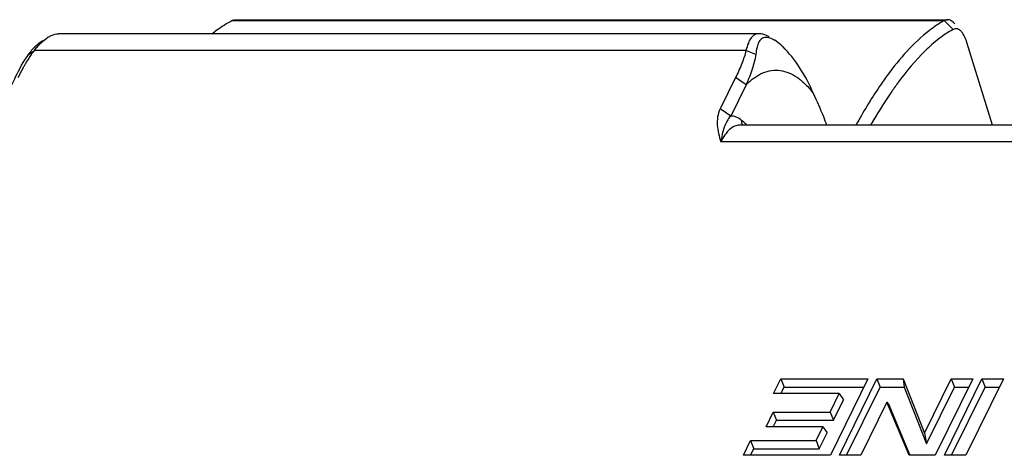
# Model space of a CAD drawing. Header units: millimetres. Extents: x 0 to 420, y 0 to 297.
# Tile 33 of 36: x 352.56 to 374.18, y 186.49 to 196.05. Entities that reach past the tile are written whole.
import ezdxf

# ---------------------------------------------------------------- set-up
doc = ezdxf.new("R2010")
doc.units = ezdxf.units.MM
doc.header["$LTSCALE"] = 23.1
doc.layers.get('0').update_dxf_attribs({"linetype": 'CONTINUOUS'})

msp = doc.modelspace()

# ---------------------------------------------------------------- linework, layer by layer
at = {"color": 9, "linetype": 'CONTINUOUS'}
for p, q in [((357.21674, 196.03003), (372.85658, 196.03003)), ((373.05847, 195.8373), (372.85737, 196.03094)), ((352.75593, 195.28922), (352.88439, 195.37429)), ((368.50778, 195.37429), (352.88439, 195.37429)), ((368.72239, 195.28922), (368.50778, 195.37429)), ((368.43904, 193.81734), (368.41321, 193.8393)), ((368.4389, 193.81625), (368.41321, 193.8393)), ((382.62336, 193.36646), (367.95429, 193.36646))]:
    msp.add_line(p, q, dxfattribs=at)
at = {"color": 7, "linetype": 'CONTINUOUS'}
for p, q in [((357.29607, 196.051), (372.9336, 196.051)), ((368.79771, 195.74263), (353.41736, 195.74263)), ((373.91918, 193.7348), (373.3581, 195.55045)), ((368.27905, 194.77902), (367.9416, 194.09137)), ((368.51167, 194.62236), (368.27905, 194.77902)), ((368.51167, 194.62236), (368.17422, 193.93471)), ((368.17422, 193.93471), (367.9416, 194.09137)), ((382.68765, 193.7348), (368.3658, 193.7348)), ((369.11526, 187.84137), (369.27362, 188.16407)), ((369.27362, 188.16407), (369.34376, 187.98549)), ((369.27362, 188.16407), (371.18482, 188.16407)), ((371.18482, 188.16407), (370.36121, 186.48573)), ((370.56077, 186.48573), (371.38439, 188.16407)), ((371.38439, 188.16407), (371.45452, 187.98549)), ((371.38439, 188.16407), (371.96052, 188.16407)), ((371.96052, 188.16407), (371.97974, 187.98549)), ((371.96052, 188.16407), (372.43027, 186.97165)), ((372.43027, 186.97165), (373.01543, 188.16407)), ((373.48748, 188.16407), (372.66386, 186.48573)), ((372.86343, 186.48573), (373.68704, 188.16407)), ((373.01543, 188.16407), (373.08557, 187.98549)), ((373.01543, 188.16407), (373.48748, 188.16407)), ((374.15908, 188.16407), (373.33547, 186.48573)), ((373.68704, 188.16407), (373.75718, 187.98549)), ((373.68704, 188.16407), (374.15908, 188.16407)), ((369.27303, 187.84137), (369.34376, 187.98549)), ((369.34376, 187.98549), (371.09719, 187.98549)), ((370.71855, 186.48573), (371.45452, 187.98549)), ((371.45452, 187.98549), (371.97974, 187.98549)), ((371.97974, 187.98549), (372.47217, 186.7355)), ((372.47217, 186.7355), (373.08557, 187.98549)), ((373.0212, 186.48573), (373.75718, 187.98549)), ((373.08557, 187.98549), (373.39984, 187.98549)), ((373.75718, 187.98549), (374.07144, 187.98549)), ((370.55442, 187.84137), (369.11526, 187.84137)), ((370.35582, 187.43666), (370.55442, 187.84137)), ((370.42595, 187.25807), (370.64607, 187.70662)), ((370.55442, 187.84137), (370.64607, 187.70662)), ((371.60406, 187.6498), (371.03282, 186.48573)), ((372.08839, 186.48573), (371.60406, 187.6498)), ((371.60406, 187.6498), (371.65818, 187.57095)), ((368.95018, 187.11395), (369.10854, 187.43666)), ((369.10854, 187.43666), (369.17868, 187.25807)), ((369.10854, 187.43666), (370.35582, 187.43666)), ((370.35582, 187.43666), (370.42595, 187.25807)), ((372.10656, 186.49329), (371.65818, 187.57095)), ((369.10796, 187.11395), (369.17868, 187.25807)), ((369.17868, 187.25807), (370.42595, 187.25807)), ((370.19745, 187.11395), (368.95018, 187.11395)), ((370.04753, 186.80844), (370.19745, 187.11395)), ((370.19745, 187.11395), (370.28911, 186.97921)), ((368.45001, 186.48573), (368.60837, 186.80844)), ((368.60837, 186.80844), (368.67851, 186.62985)), ((368.60837, 186.80844), (370.04753, 186.80844)), ((370.04753, 186.80844), (370.11767, 186.62985)), ((370.11767, 186.62985), (370.28911, 186.97921)), ((372.43027, 186.97165), (372.47217, 186.7355)), ((368.60778, 186.48573), (368.67851, 186.62985)), ((368.67851, 186.62985), (370.11767, 186.62985)), ((370.36121, 186.48573), (368.45001, 186.48573)), ((371.03282, 186.48573), (370.56077, 186.48573)), ((372.66386, 186.48573), (372.08839, 186.48573)), ((373.33547, 186.48573), (372.86343, 186.48573))]:
    msp.add_line(p, q, dxfattribs=at)
for centre, radius, start, end in [((353.59116, 195.00692), 0.77202, 121.059375, 124.318582), ((354.98755, 193.77719), 2.64083, 142.787545, 144.422731), ((377.95586, 190.16094), 7.59264, 143.436181, 143.633815)]:
    msp.add_arc(centre, radius, start, end, dxfattribs=at)
at = {"color": 9, "linetype": 'CONTINUOUS'}
msp.add_arc((363.54862, 188.09363), 7.52841, 48.673546, 49.488976, dxfattribs=at)
at = {"color": 7, "linetype": 'CONTINUOUS'}
for points, knots in [([(356.78407, 195.74324), (356.81866, 195.77118), (356.95554, 195.87724), (357.10235, 195.971), (357.21674, 196.03003)], [0, 0, 0, 0, 0.25673761, 1, 1, 1, 1]), ([(357.21674, 196.03003), (357.2231, 196.03343), (357.248, 196.04513), (357.27578, 196.05096), (357.29607, 196.05097)], [0, 0, 0, 0, 0.26220001, 1, 1, 1, 1]), ([(372.85658, 196.03003), (372.7456, 195.96606), (372.26478, 195.63853), (371.87699, 195.19174), (371.61056, 194.82685)], [0, 0, 0, 0, 0.22089841, 1, 1, 1, 1]), ([(372.93361, 196.05097), (372.9271, 196.05097), (372.90033, 196.04916), (372.87431, 196.03985), (372.85658, 196.03003)], [0, 0, 0, 0, 0.24315028, 1, 1, 1, 1]), ([(373.09039, 195.96244), (373.06854, 195.98818), (373.02304, 196.0315), (372.96132, 196.051), (372.93361, 196.05097)], [0, 0, 0, 0, 0.54927343, 1, 1, 1, 1]), ([(373.24321, 195.78279), (373.22991, 195.79846), (373.2026, 195.82534), (373.15424, 195.85126), (373.1033, 195.85555), (373.07209, 195.84429), (373.0577, 195.83639)], [0, 0, 0, 0, 0.29289869, 0.540727, 0.76605663, 1, 1, 1, 1]), ([(352.88439, 195.37429), (352.90524, 195.40292), (352.98493, 195.50308), (353.07939, 195.59237), (353.1559, 195.64454)], [0, 0, 0, 0, 0.27665593, 1, 1, 1, 1]), ([(353.19286, 195.66826), (353.21288, 195.68031), (353.28249, 195.7177), (353.36142, 195.74264), (353.41736, 195.74263)], [0, 0, 0, 0, 0.2946658, 1, 1, 1, 1]), ([(368.79788, 195.74253), (368.76518, 195.74241), (368.69648, 195.7286), (368.61104, 195.6514), (368.55074, 195.5278), (368.52195, 195.43012), (368.50778, 195.37429)], [0, 0, 0, 0, 0.19391647, 0.39683246, 0.65844399, 1, 1, 1, 1]), ([(369.01989, 195.6694), (368.99978, 195.68151), (368.93118, 195.71894), (368.85284, 195.74274), (368.79788, 195.74253)], [0, 0, 0, 0, 0.29925646, 1, 1, 1, 1]), ([(369.06348, 195.63646), (369.02484, 195.65248), (368.96548, 195.66845), (368.88986, 195.65706), (368.85952, 195.64085), (368.84649, 195.63079)], [0, 0, 0, 0, 0.55461511, 0.78172286, 1, 1, 1, 1]), ([(373.0577, 195.83639), (372.94764, 195.77989), (372.73116, 195.63452), (372.31612, 195.25989), (372.03586, 194.9245), (371.8575, 194.68401)], [0, 0, 0, 0, 0.22155959, 0.46376464, 1, 1, 1, 1]), ([(373.3581, 195.55045), (373.34392, 195.59629), (373.31342, 195.67781), (373.26834, 195.75319), (373.24321, 195.78279)], [0, 0, 0, 0, 0.55273938, 1, 1, 1, 1]), ([(352.75593, 195.28922), (352.80286, 195.35585), (352.89948, 195.46844), (353.01533, 195.56178), (353.07191, 195.59566)], [0, 0, 0, 0, 0.5527098, 1, 1, 1, 1]), ([(368.79122, 195.56051), (368.77277, 195.52442), (368.74543, 195.43385), (368.72994, 195.3417), (368.72239, 195.28922)], [0, 0, 0, 0, 0.43329424, 1, 1, 1, 1]), ([(368.84649, 195.63079), (368.84106, 195.62659), (368.81858, 195.60668), (368.80173, 195.58107), (368.79122, 195.56051)], [0, 0, 0, 0, 0.22912702, 1, 1, 1, 1]), ([(369.13874, 195.59802), (369.13224, 195.60191), (369.10784, 195.61602), (369.08252, 195.62857), (369.06348, 195.63646)], [0, 0, 0, 0, 0.26886211, 1, 1, 1, 1]), ([(369.31636, 195.45872), (369.30192, 195.47295), (369.24669, 195.5242), (369.18598, 195.56974), (369.13874, 195.59802)], [0, 0, 0, 0, 0.26917232, 1, 1, 1, 1]), ([(369.99069, 194.42728), (369.90352, 194.62508), (369.71492, 194.99416), (369.45633, 195.3208), (369.31636, 195.45872)], [0, 0, 0, 0, 0.52381018, 1, 1, 1, 1]), ([(352.39311, 194.62236), (352.41874, 194.68075), (352.52332, 194.91129), (352.64681, 195.1343), (352.75593, 195.28922)], [0, 0, 0, 0, 0.25178918, 1, 1, 1, 1]), ([(352.6758, 195.05716), (352.68863, 195.07946), (352.74016, 195.16687), (352.79561, 195.25202), (352.83968, 195.31362)], [0, 0, 0, 0, 0.2535748, 1, 1, 1, 1]), ([(368.50778, 195.37429), (368.48627, 195.27743), (368.41843, 195.07451), (368.32914, 194.8811), (368.27905, 194.77902)], [0, 0, 0, 0, 0.46595519, 1, 1, 1, 1]), ([(368.72239, 195.28922), (368.70663, 195.17966), (368.64795, 194.9521), (368.5611, 194.73493), (368.51167, 194.62236)], [0, 0, 0, 0, 0.47377748, 1, 1, 1, 1]), ([(352.52891, 194.77902), (352.56367, 194.84987), (352.61152, 194.94324), (352.66286, 195.03468), (352.6758, 195.05716)], [0, 0, 0, 0, 0.75265444, 1, 1, 1, 1]), ([(371.61056, 194.82685), (371.5501, 194.74405), (371.30347, 194.39159), (371.08161, 194.02226), (370.92223, 193.73609)], [0, 0, 0, 0, 0.23839604, 1, 1, 1, 1]), ([(371.84193, 194.66295), (371.78962, 194.59191), (371.57644, 194.29163), (371.38222, 193.97817), (371.24265, 193.73547)], [0, 0, 0, 0, 0.23961573, 1, 1, 1, 1]), ([(370.28462, 193.73503), (370.26171, 193.79566), (370.17084, 194.02935), (370.07082, 194.25952), (369.99069, 194.42728)], [0, 0, 0, 0, 0.25852644, 1, 1, 1, 1]), ([(367.9416, 194.09137), (367.91431, 194.03577), (367.87709, 193.91801), (367.87333, 193.73382), (367.9035, 193.55036), (367.93649, 193.42862), (367.95429, 193.36646)], [0, 0, 0, 0, 0.25043788, 0.49029995, 0.73854952, 1, 1, 1, 1]), ([(368.17422, 193.93471), (368.14038, 193.89992), (368.0827, 193.82136), (368.02397, 193.68472), (367.98236, 193.53236), (367.96285, 193.42398), (367.95429, 193.36646)], [0, 0, 0, 0, 0.23541179, 0.46641831, 0.71792202, 1, 1, 1, 1])]:
    msp.add_open_spline(points, degree=3, knots=knots, dxfattribs=at)
at = {"color": 9, "linetype": 'CONTINUOUS'}
for points, knots in [([(368.51167, 194.62236), (368.56748, 194.67874), (368.68163, 194.77832), (368.87043, 194.88714), (369.06529, 194.94331), (369.26254, 194.94436), (369.45747, 194.89012), (369.64669, 194.78326), (369.82837, 194.62651), (369.93736, 194.49813), (369.99069, 194.42728)], [0, 0, 0, 0, 0.13582422, 0.25785309, 0.37024796, 0.47909147, 0.59120363, 0.71272453, 0.8481741, 1, 1, 1, 1]), ([(368.41321, 193.8393), (368.37792, 193.86917), (368.30364, 193.91812), (368.21524, 193.93575), (368.17422, 193.93471)], [0, 0, 0, 0, 0.52982622, 1, 1, 1, 1]), ([(368.3658, 193.7348), (368.32812, 193.7348), (368.24696, 193.71588), (368.13732, 193.63882), (368.03686, 193.51913), (367.98112, 193.42114), (367.95429, 193.36646)], [0, 0, 0, 0, 0.19542904, 0.41786843, 0.68405973, 1, 1, 1, 1]), ([(368.41321, 193.8393), (368.41204, 193.8302), (368.41001, 193.79453), (368.41825, 193.75804), (368.43035, 193.73443)], [0, 0, 0, 0, 0.25694934, 1, 1, 1, 1])]:
    msp.add_open_spline(points, degree=3, knots=knots, dxfattribs=at)

doc.saveas('drawing.dxf')
